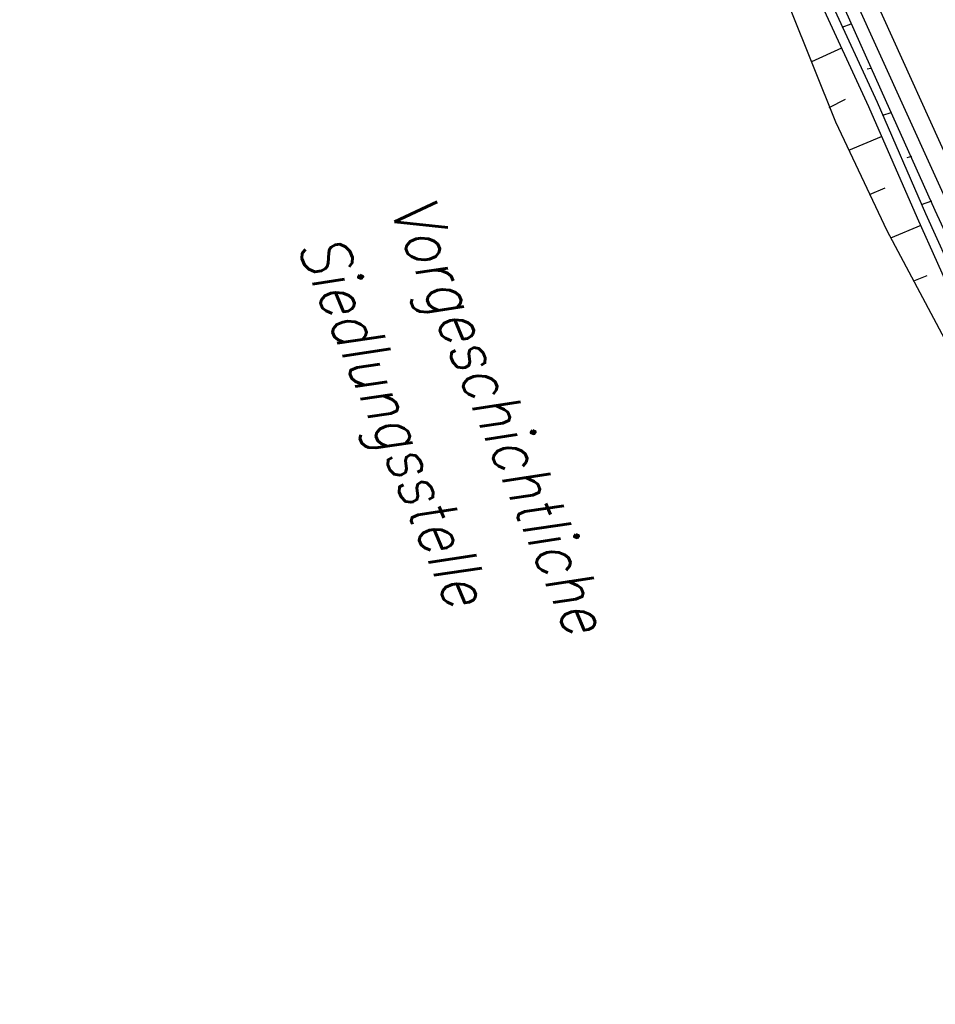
# Model space of a CAD drawing. Extents: x 447882 to 448688, y 437766 to 439043.
# Tile 43 of 121: x 448204 to 448242, y 438251 to 438292. Entities that reach past the tile are written whole.
import ezdxf

# ---------------------------------------------------------------- set-up
doc = ezdxf.new("R2010")
doc.units = 0
doc.header["$LTSCALE"] = 2
doc.header["$MEASUREMENT"] = 0
doc.linetypes.add('AUSGEZOGEN', pattern=[0])
for name, color, linetype in [('DB-Bestand', 8, 'CONTINUOUS'), ('DB-Wegboeschungen', 15, 'CONTINUOUS'), ('DB-Wege', 15, 'CONTINUOUS'), ('FBRTOP', 250, 'AUSGEZOGEN')]:
    doc.layers.add(name, color=color, linetype=linetype)
doc.styles.add('ROMANS', font='romans.shx', dxfattribs={"width": 0.8})

msp = doc.modelspace()

# ---------------------------------------------------------------- linework, layer by layer
at = {"layer": 'DB-Wegboeschungen', "linetype": 'Continuous'}
for p, q in [((448237.675, 438293.187), (448239.767, 438288.641)), ((448238.054, 438293.324), (448240.101, 438288.756)), ((448237.318, 438293.005), (448239.41, 438288.46)), ((448236.182, 438292.483), (448238.051, 438287.823)), ((448238.691, 438291.853), (448238.312, 438291.716)), ((448238.296, 438290.866), (448237.071, 438290.298)), ((448239.51, 438290.026), (448239.354, 438290.002)), ((448237.8, 438288.425), (448238.469, 438288.766)), ((448239.767, 438288.641), (448241.769, 438284.05)), ((448240.101, 438288.756), (448242.148, 438284.187)), ((448239.41, 438288.46), (448241.413, 438283.868)), ((448238.051, 438287.823), (448240.165, 438283.345)), ((448240.329, 438288.198), (448239.994, 438288.084)), ((448239.934, 438287.211), (448238.597, 438286.642)), ((448241.192, 438286.394), (448240.991, 438286.347)), ((448239.46, 438284.838), (448240.106, 438285.111)), ((448242.011, 438284.566), (448241.588, 438284.406)), ((448242.148, 438284.187), (448244.217, 438279.686)), ((448241.413, 438283.868), (448243.46, 438279.3)), ((448241.769, 438284.05), (448243.816, 438279.482)), ((448241.572, 438283.557), (448240.323, 438283.033)), ((448240.165, 438283.345), (448242.546, 438278.891)), ((448241.276, 438281.274), (448241.833, 438281.501))]:
    msp.add_line(p, q, dxfattribs=at)
at = {"layer": 'DB-Wege', "linetype": 'Continuous'}
for p, q in [((448228.793, 438317.027), (448267.72, 438230.763)), ((448228.109, 438316.719), (448267.037, 438230.455))]:
    msp.add_line(p, q, dxfattribs=at)
at = {"layer": 'FBRTOP'}
msp.add_lwpolyline([(448131.684, 438991.32, -0.000001), (448134.983, 438970.589, -0.000001), (448138.911, 438945.9, 0.000002), (448142.84, 438921.21, 0.000007)], format="xyb", dxfattribs=at)
at = {"layer": 'FBRTOP', "const_width": 0.5}
msp.add_lwpolyline([(448117.312, 438986.185, -0.000001), (448120.169, 438968.232, -0.000001), (448124.098, 438943.543, 0.000002), (448128.026, 438918.853, 0.000007)], format="xyb", dxfattribs=at)

# ---------------------------------------------------------------- texts
at = {"layer": 'DB-Bestand', "linetype": 'Continuous', "style": 'ROMANS', "oblique": 14.0362, "width": 0.859049}
for s, p in [('Vorgeschichtliche', (448219.645, 438284.304)), ('Siedlungsstelle', (448215.854, 438282.726))]:
    msp.add_text(s, height=1.94028, rotation=292.5883, dxfattribs=at).set_placement(p)

doc.saveas('drawing.dxf')
